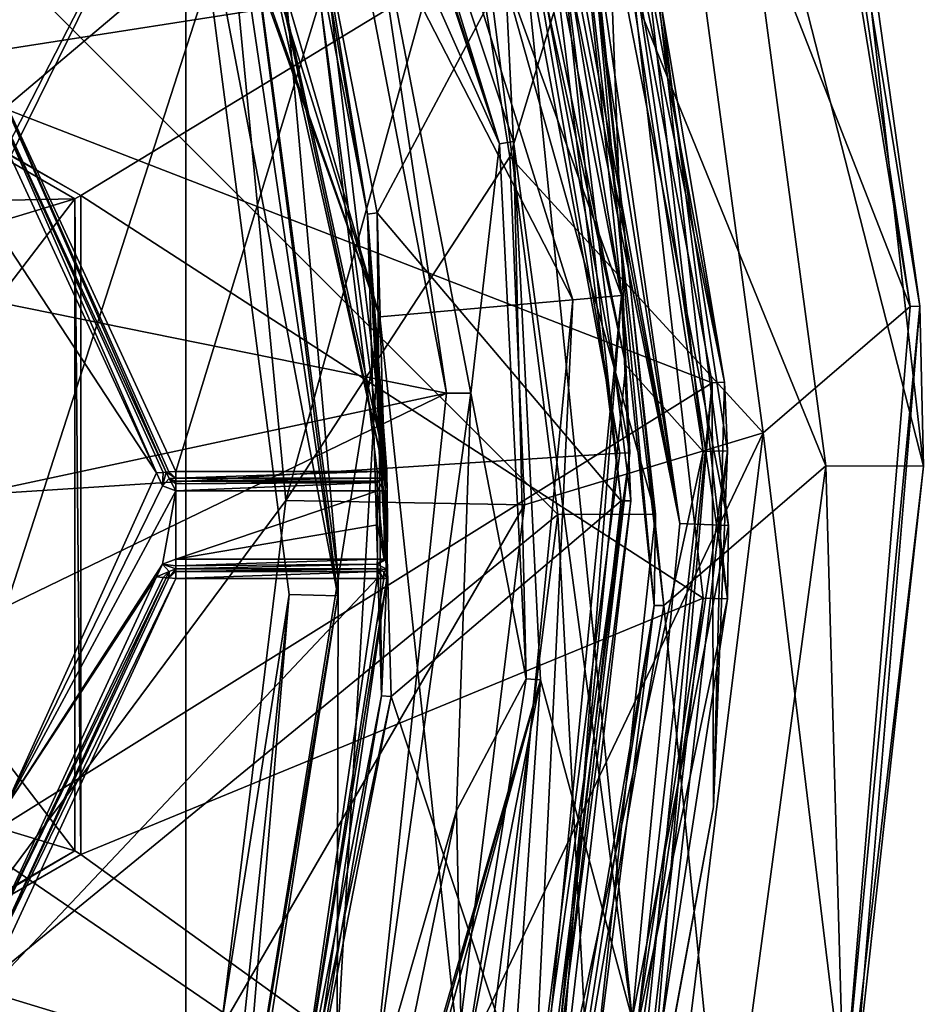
# Model space of a CAD drawing. Extents: x -200 to 200, y -832 to 754.
# Tile 49 of 256: x 5.23 to 14.5, y -662.67 to -652.56. Entities that reach past the tile are written whole.
import ezdxf

# ---------------------------------------------------------------- set-up
doc = ezdxf.new("R2010")
doc.units = 0
doc.header["$LTSCALE"] = 74.25
for name, color, linetype in [('1717', 7, 'CONTINUOUS'), ('1718', 7, 'CONTINUOUS'), ('1720', 7, 'CONTINUOUS'), ('1721', 7, 'CONTINUOUS'), ('1723', 7, 'CONTINUOUS'), ('1738', 7, 'CONTINUOUS'), ('1739', 7, 'CONTINUOUS'), ('2593', 7, 'CONTINUOUS'), ('2598', 7, 'CONTINUOUS'), ('2600', 7, 'CONTINUOUS'), ('2602', 7, 'CONTINUOUS'), ('2604', 7, 'CONTINUOUS'), ('3935', 7, 'CONTINUOUS'), ('3936', 7, 'CONTINUOUS'), ('3937', 7, 'CONTINUOUS'), ('3939', 7, 'CONTINUOUS'), ('3940', 7, 'CONTINUOUS'), ('3956', 7, 'CONTINUOUS'), ('3958', 7, 'CONTINUOUS'), ('3961', 7, 'CONTINUOUS'), ('3964', 7, 'CONTINUOUS'), ('3969', 7, 'CONTINUOUS'), ('3983', 7, 'CONTINUOUS'), ('3995', 7, 'CONTINUOUS'), ('4004', 7, 'CONTINUOUS'), ('4005', 7, 'CONTINUOUS'), ('4017', 7, 'CONTINUOUS'), ('4018', 7, 'CONTINUOUS'), ('4032', 7, 'CONTINUOUS'), ('4033', 7, 'CONTINUOUS'), ('4034', 7, 'CONTINUOUS'), ('4035', 7, 'CONTINUOUS'), ('4036', 7, 'CONTINUOUS'), ('4037', 7, 'CONTINUOUS'), ('4042', 7, 'CONTINUOUS'), ('4043', 7, 'CONTINUOUS'), ('4044', 7, 'CONTINUOUS'), ('4055', 7, 'CONTINUOUS'), ('4056', 7, 'CONTINUOUS'), ('4057', 7, 'CONTINUOUS'), ('4097', 7, 'CONTINUOUS'), ('4098', 7, 'CONTINUOUS'), ('4099', 7, 'CONTINUOUS'), ('4100', 7, 'CONTINUOUS'), ('4101', 7, 'CONTINUOUS'), ('4102', 7, 'CONTINUOUS'), ('4103', 7, 'CONTINUOUS'), ('4104', 7, 'CONTINUOUS'), ('4105', 7, 'CONTINUOUS'), ('4134', 7, 'CONTINUOUS'), ('4146', 7, 'CONTINUOUS'), ('4340', 7, 'CONTINUOUS'), ('4341', 7, 'CONTINUOUS'), ('4343', 7, 'CONTINUOUS'), ('4346', 7, 'CONTINUOUS'), ('4349', 7, 'CONTINUOUS'), ('4353', 7, 'CONTINUOUS'), ('4359', 7, 'CONTINUOUS'), ('4372', 7, 'CONTINUOUS'), ('4379', 7, 'CONTINUOUS'), ('4410', 7, 'CONTINUOUS'), ('4413', 7, 'CONTINUOUS'), ('4540', 7, 'CONTINUOUS'), ('4542', 7, 'CONTINUOUS'), ('4543', 7, 'CONTINUOUS'), ('4545', 7, 'CONTINUOUS'), ('4546', 7, 'CONTINUOUS'), ('4561', 7, 'CONTINUOUS'), ('4563', 7, 'CONTINUOUS'), ('4566', 7, 'CONTINUOUS')]:
    doc.layers.add(name, color=color, linetype=linetype)

msp = doc.modelspace()

# ---------------------------------------------------------------- linework, layer by layer
at = {"layer": '1717', "color": 7, "linetype": 'CONTINUOUS'}
for points in [[(14.364, -655.509, 68.65), (13.235, -648.567, 68.65), (11.792, -648.924, 68.65), (14.364, -655.509, 68.65)], [(12.857, -656.803, 68.65), (14.364, -655.509, 68.65), (11.792, -648.924, 68.65), (12.857, -656.803, 68.65)], [(13.687, -663.655, 68.65), (14.364, -655.509, 68.65), (12.857, -656.803, 68.65), (13.687, -663.655, 68.65)], [(11.865, -664.808, 68.65), (13.687, -663.655, 68.65), (12.857, -656.803, 68.65), (11.865, -664.808, 68.65)]]:
    msp.add_3dface(points, dxfattribs=at)
at = {"layer": '1718', "color": 7, "linetype": 'CONTINUOUS'}
for points in [[(12.398, -648.918, 15.65), (13.499, -657.143, 15.65), (11.058, -651.148, 15.65), (12.398, -648.918, 15.65)], [(11.058, -651.148, 15.65), (13.499, -657.143, 15.65), (11.838, -658.577, 15.65), (11.058, -651.148, 15.65)], [(13.499, -657.143, 15.65), (12.459, -664.865, 15.65), (11.838, -658.577, 15.65), (13.499, -657.143, 15.65)], [(11.838, -658.577, 15.65), (12.459, -664.865, 15.65), (10.556, -666.093, 15.65), (11.838, -658.577, 15.65)]]:
    msp.add_3dface(points, dxfattribs=at)
at = {"layer": '1720', "color": 7, "linetype": 'CONTINUOUS'}
for points in [[(13.33, -648.54, 68.55), (14.465, -655.504, 68.55), (13.663, -649.801, 16.65), (13.33, -648.54, 68.55)], [(13.663, -649.801, 16.65), (14.465, -655.504, 68.55), (14.5, -657.148, 16.65), (13.663, -649.801, 16.65)], [(14.465, -655.504, 68.55), (13.783, -663.675, 68.55), (14.5, -657.148, 16.65), (14.465, -655.504, 68.55)], [(14.5, -657.148, 16.65), (13.783, -663.675, 68.55), (13.695, -664.065, 16.65), (14.5, -657.148, 16.65)]]:
    msp.add_3dface(points, dxfattribs=at)
at = {"layer": '1721', "color": 7, "linetype": 'CONTINUOUS'}
for points in [[(3.6, -650.5, 64.65), (10.749, -657.644, 64.65), (3.6, -663.5, 64.65), (3.6, -650.5, 64.65)], [(9.919, -651.135, 64.65), (10.749, -657.644, 64.65), (3.6, -650.5, 64.65), (9.919, -651.135, 64.65)], [(10.749, -657.644, 64.65), (9.87, -664.549, 64.65), (3.6, -663.5, 64.65), (10.749, -657.644, 64.65)]]:
    msp.add_3dface(points, dxfattribs=at)
at = {"layer": '1723', "color": 7, "linetype": 'CONTINUOUS'}
for points in [[(10.96, -651.172, 15.75), (11.738, -658.576, 15.75), (11.105, -651.785, 63.65), (10.96, -651.172, 15.75)], [(11.105, -651.785, 63.65), (11.738, -658.576, 15.75), (11.75, -657.64, 63.65), (11.105, -651.785, 63.65)], [(11.75, -657.64, 63.65), (11.738, -658.576, 15.75), (11.079, -663.831, 63.65), (11.75, -657.64, 63.65)], [(11.738, -658.576, 15.75), (10.461, -666.062, 15.75), (11.079, -663.831, 63.65), (11.738, -658.576, 15.75)]]:
    msp.add_3dface(points, dxfattribs=at)
at = {"layer": '1738', "color": 7, "linetype": 'CONTINUOUS'}
for points in [[(13.499, -657.143, 15.65), (12.398, -648.918, 15.65), (14.5, -657.148, 16.65), (13.499, -657.143, 15.65)], [(12.398, -648.918, 15.65), (13.663, -649.801, 16.65), (14.5, -657.148, 16.65), (12.398, -648.918, 15.65)], [(12.459, -664.865, 15.65), (13.499, -657.143, 15.65), (13.695, -664.065, 16.65), (12.459, -664.865, 15.65)], [(13.499, -657.143, 15.65), (14.5, -657.148, 16.65), (13.695, -664.065, 16.65), (13.499, -657.143, 15.65)]]:
    msp.add_3dface(points, dxfattribs=at)
at = {"layer": '1739', "color": 7, "linetype": 'CONTINUOUS'}
for points in [[(9.919, -651.135, 64.65), (11.105, -651.785, 63.65), (11.75, -657.64, 63.65), (9.919, -651.135, 64.65)], [(10.749, -657.644, 64.65), (9.919, -651.135, 64.65), (11.75, -657.64, 63.65), (10.749, -657.644, 64.65)], [(9.87, -664.549, 64.65), (10.749, -657.644, 64.65), (11.079, -663.831, 63.65), (9.87, -664.549, 64.65)], [(10.749, -657.644, 64.65), (11.75, -657.64, 63.65), (11.079, -663.831, 63.65), (10.749, -657.644, 64.65)]]:
    msp.add_3dface(points, dxfattribs=at)
at = {"layer": '2593', "color": 7, "linetype": 'CONTINUOUS'}
for points in [[(13.235, -648.567, 68.65), (14.364, -655.509, 68.65), (13.33, -648.54, 68.55), (13.235, -648.567, 68.65)], [(14.364, -655.509, 68.65), (14.465, -655.504, 68.55), (13.33, -648.54, 68.55), (14.364, -655.509, 68.65)], [(13.687, -663.655, 68.65), (13.783, -663.675, 68.55), (14.465, -655.504, 68.55), (13.687, -663.655, 68.65)], [(14.364, -655.509, 68.65), (13.687, -663.655, 68.65), (14.465, -655.504, 68.55), (14.364, -655.509, 68.65)]]:
    msp.add_3dface(points, dxfattribs=at)
at = {"layer": '2598', "color": 7, "linetype": 'CONTINUOUS'}
for points in [[(11.058, -651.148, 15.65), (11.838, -658.577, 15.65), (10.96, -651.172, 15.75), (11.058, -651.148, 15.65)], [(11.838, -658.577, 15.65), (11.738, -658.576, 15.75), (10.96, -651.172, 15.75), (11.838, -658.577, 15.65)], [(10.556, -666.093, 15.65), (10.461, -666.062, 15.75), (11.738, -658.576, 15.75), (10.556, -666.093, 15.65)], [(11.838, -658.577, 15.65), (10.556, -666.093, 15.65), (11.738, -658.576, 15.75), (11.838, -658.577, 15.65)]]:
    msp.add_3dface(points, dxfattribs=at)
at = {"layer": '2600', "color": 7, "linetype": 'CONTINUOUS'}
for points in [[(3.5, -650.5, 68.45), (3.5, -663.5, 68.45), (7.381, -651.471, 68.45), (3.5, -650.5, 68.45)], [(7.381, -651.471, 68.45), (3.5, -663.5, 68.45), (7.959, -657.498, 68.45), (7.381, -651.471, 68.45)], [(7.959, -657.498, 68.45), (3.5, -663.5, 68.45), (7.294, -662.915, 68.45), (7.959, -657.498, 68.45)]]:
    msp.add_3dface(points, dxfattribs=at)
at = {"layer": '2602', "color": 7, "linetype": 'CONTINUOUS'}
for points in [[(10.255, -653.974, 68.55), (11.792, -648.924, 68.65), (9.772, -650.949, 68.55), (10.255, -653.974, 68.55)], [(12.857, -656.803, 68.65), (11.792, -648.924, 68.65), (10.255, -653.974, 68.55), (12.857, -656.803, 68.65)], [(10.406, -657.543, 68.55), (12.857, -656.803, 68.65), (10.255, -653.974, 68.55), (10.406, -657.543, 68.55)], [(9.676, -663.477, 68.55), (12.857, -656.803, 68.65), (10.406, -657.543, 68.55), (9.676, -663.477, 68.55)], [(11.865, -664.808, 68.65), (12.857, -656.803, 68.65), (9.676, -663.477, 68.55), (11.865, -664.808, 68.65)]]:
    msp.add_3dface(points, dxfattribs=at)
at = {"layer": '2604', "color": 7, "linetype": 'CONTINUOUS'}
for points in [[(7.381, -651.471, 68.45), (7.959, -657.498, 68.45), (9.772, -650.949, 68.55), (7.381, -651.471, 68.45)], [(7.959, -657.498, 68.45), (10.255, -653.974, 68.55), (9.772, -650.949, 68.55), (7.959, -657.498, 68.45)], [(7.959, -657.498, 68.45), (10.406, -657.543, 68.55), (10.255, -653.974, 68.55), (7.959, -657.498, 68.45)], [(7.959, -657.498, 68.45), (7.294, -662.915, 68.45), (10.406, -657.543, 68.55), (7.959, -657.498, 68.45)], [(7.294, -662.915, 68.45), (9.676, -663.477, 68.55), (10.406, -657.543, 68.55), (7.294, -662.915, 68.45)]]:
    msp.add_3dface(points, dxfattribs=at)
at = {"layer": '3935', "color": 7, "linetype": 'CONTINUOUS'}
for points in [[(-6.933, -650.305, -0.35), (6.933, -650.305, -0.35), (-2.19, -655.556, -0.35), (-6.933, -650.305, -0.35)], [(6.933, -650.305, -0.35), (0, -654.65, -0.35), (-2.19, -655.556, -0.35), (6.933, -650.305, -0.35)], [(0, -654.65, -0.35), (6.933, -650.305, -0.35), (2.189, -655.556, -0.35), (0, -654.65, -0.35)], [(2.189, -655.556, -0.35), (6.933, -650.305, -0.35), (3.1, -657.75, -0.35), (2.189, -655.556, -0.35)], [(6.933, -650.305, -0.35), (6.933, -665.195, -0.35), (2.19, -659.944, -0.35), (6.933, -650.305, -0.35)], [(3.1, -657.75, -0.35), (6.933, -650.305, -0.35), (2.19, -659.944, -0.35), (3.1, -657.75, -0.35)], [(7.991, -658.465, -0.35), (6.933, -665.195, -0.35), (6.933, -650.305, -0.35), (7.991, -658.465, -0.35)], [(6.933, -665.195, -0.35), (-6.933, -665.195, -0.35), (2.19, -659.944, -0.35), (6.933, -665.195, -0.35)]]:
    msp.add_3dface(points, dxfattribs=at)
at = {"layer": '3936', "color": 7, "linetype": 'CONTINUOUS'}
for points in [[(8.284, -651.409, 58.15), (8.895, -654.546, 58.15), (10.631, -651.292, 58.15), (8.284, -651.409, 58.15)], [(10.631, -651.292, 58.15), (8.895, -654.546, 58.15), (11.399, -657.502, 58.15), (10.631, -651.292, 58.15)], [(8.895, -654.546, 58.15), (9.038, -659.51, 58.15), (11.399, -657.502, 58.15), (8.895, -654.546, 58.15)], [(11.399, -657.502, 58.15), (9.038, -659.51, 58.15), (10.616, -664.27, 58.15), (11.399, -657.502, 58.15)], [(9.038, -659.51, 58.15), (7.895, -665.384, 58.15), (10.616, -664.27, 58.15), (9.038, -659.51, 58.15)]]:
    msp.add_3dface(points, dxfattribs=at)
at = {"layer": '3937', "color": 7, "linetype": 'CONTINUOUS'}
for points in [[(10.304, -649.757, 7.15), (10.729, -651.269, 58.05), (11.401, -655.397, 7.15), (10.304, -649.757, 7.15)], [(10.729, -651.269, 58.05), (11.499, -657.503, 58.05), (11.401, -655.397, 7.15), (10.729, -651.269, 58.05)], [(11.401, -655.397, 7.15), (10.713, -664.293, 58.05), (10.428, -665.338, 7.15), (11.401, -655.397, 7.15)], [(11.499, -657.503, 58.05), (10.713, -664.293, 58.05), (11.401, -655.397, 7.15), (11.499, -657.503, 58.05)]]:
    msp.add_3dface(points, dxfattribs=at)
at = {"layer": '3939', "color": 7, "linetype": 'CONTINUOUS'}
for points in [[(4.843, -652.906, 11.15), (8.31, -652.36, 11.15), (0.55, -650.922, 11.15), (4.843, -652.906, 11.15)], [(6.828, -657.2, 11.15), (8.31, -652.36, 11.15), (4.843, -652.906, 11.15), (6.828, -657.2, 11.15)], [(8.894, -657.2, 11.15), (8.31, -652.36, 11.15), (6.828, -657.2, 11.15), (8.894, -657.2, 11.15)], [(8.02, -664.296, 11.15), (8.894, -658.3, 11.15), (4.843, -662.594, 11.15), (8.02, -664.296, 11.15)], [(4.843, -662.594, 11.15), (8.894, -658.3, 11.15), (6.828, -658.3, 11.15), (4.843, -662.594, 11.15)], [(0.55, -664.578, 11.15), (8.02, -664.296, 11.15), (4.843, -662.594, 11.15), (0.55, -664.578, 11.15)]]:
    msp.add_3dface(points, dxfattribs=at)
at = {"layer": '3940', "color": 7, "linetype": 'CONTINUOUS'}
for points in [[(8.187, -651.435, 58.05), (8.408, -652.338, 11.25), (8.796, -654.559, 58.05), (8.187, -651.435, 58.05)], [(8.408, -652.338, 11.25), (8.994, -657.198, 11.25), (8.796, -654.559, 58.05), (8.408, -652.338, 11.25)], [(8.997, -658.101, 15.25), (8.996, -658.207, 15.22), (8.796, -654.559, 58.05), (8.997, -658.101, 15.25)], [(8.796, -654.559, 58.05), (8.994, -658.302, 15.05), (8.938, -659.503, 58.05), (8.796, -654.559, 58.05)], [(8.996, -658.207, 15.22), (8.994, -658.302, 15.05), (8.796, -654.559, 58.05), (8.996, -658.207, 15.22)], [(9, -657.75, 15.25), (8.997, -658.101, 15.25), (8.796, -654.559, 58.05), (9, -657.75, 15.25)], [(8.994, -657.198, 11.25), (8.994, -657.198, 15.05), (8.796, -654.559, 58.05), (8.994, -657.198, 11.25)], [(8.994, -657.198, 15.05), (8.994, -657.227, 15.154), (8.796, -654.559, 58.05), (8.994, -657.198, 15.05)], [(8.994, -657.227, 15.154), (8.997, -657.399, 15.25), (8.796, -654.559, 58.05), (8.994, -657.227, 15.154)], [(8.997, -657.399, 15.25), (9, -657.75, 15.25), (8.796, -654.559, 58.05), (8.997, -657.399, 15.25)], [(8.994, -658.302, 11.25), (8.117, -664.322, 11.25), (8.994, -658.302, 15.05), (8.994, -658.302, 11.25)], [(8.994, -658.302, 15.05), (8.117, -664.322, 11.25), (8.938, -659.503, 58.05), (8.994, -658.302, 15.05)], [(8.938, -659.503, 58.05), (8.117, -664.322, 11.25), (7.801, -665.353, 58.05), (8.938, -659.503, 58.05)]]:
    msp.add_3dface(points, dxfattribs=at)
at = {"layer": '3956', "color": 7, "linetype": 'CONTINUOUS'}
for points in [[(7.744, -645.344, 6.65), (10.903, -655.439, 6.65), (5.708, -645.344, 6.65), (7.744, -645.344, 6.65)], [(5.708, -645.344, 6.65), (10.903, -655.439, 6.65), (8.921, -655.613, 6.65), (5.708, -645.344, 6.65)], [(10.903, -655.439, 6.65), (9.949, -665.196, 6.65), (8.921, -655.613, 6.65), (10.903, -655.439, 6.65)], [(8.921, -655.613, 6.65), (9.949, -665.196, 6.65), (8.486, -663.107, 6.65), (8.921, -655.613, 6.65)]]:
    msp.add_3dface(points, dxfattribs=at)
at = {"layer": '3958', "color": 7, "linetype": 'CONTINUOUS'}
for points in [[(7.96, -652.313, 6.15), (8.495, -658.301, 6.15), (7.41, -650.158, 0.15), (7.96, -652.313, 6.15)], [(7.41, -650.158, 0.15), (8.495, -658.301, 6.15), (8.491, -658.478, 0.15), (7.41, -650.158, 0.15)], [(8.495, -658.301, 6.15), (7.288, -665.728, 6.15), (8.491, -658.478, 0.15), (8.495, -658.301, 6.15)], [(7.288, -665.728, 6.15), (7.41, -665.342, 0.15), (8.491, -658.478, 0.15), (7.288, -665.728, 6.15)]]:
    msp.add_3dface(points, dxfattribs=at)
at = {"layer": '3961', "color": 7, "linetype": 'CONTINUOUS'}
for points in [[(6.629, -657.216, 15.15), (4.702, -653.047, 15.15), (5.065, -654.823, 15.15), (6.629, -657.216, 15.15)], [(5.065, -660.677, 15.15), (6.629, -657.216, 15.15), (5.065, -654.823, 15.15), (5.065, -660.677, 15.15)], [(6.692, -657.347, 15.15), (6.629, -657.216, 15.15), (5.065, -660.677, 15.15), (6.692, -657.347, 15.15)], [(6.828, -657.4, 15.15), (6.692, -657.347, 15.15), (5.065, -660.677, 15.15), (6.828, -657.4, 15.15)], [(6.692, -658.153, 15.15), (6.828, -657.4, 15.15), (5.065, -660.677, 15.15), (6.692, -658.153, 15.15)], [(6.828, -658.1, 15.15), (6.828, -657.4, 15.15), (6.692, -658.153, 15.15), (6.828, -658.1, 15.15)], [(8.9, -657.75, 15.15), (8.898, -657.4, 15.15), (6.828, -658.1, 15.15), (8.9, -657.75, 15.15)], [(8.898, -657.4, 15.15), (6.828, -657.4, 15.15), (6.828, -658.1, 15.15), (8.898, -657.4, 15.15)], [(8.898, -658.1, 15.15), (8.9, -657.75, 15.15), (6.828, -658.1, 15.15), (8.898, -658.1, 15.15)], [(6.629, -658.284, 15.15), (6.692, -658.153, 15.15), (5.065, -660.677, 15.15), (6.629, -658.284, 15.15)], [(4.702, -662.453, 15.15), (6.629, -658.284, 15.15), (5.065, -660.677, 15.15), (4.702, -662.453, 15.15)]]:
    msp.add_3dface(points, dxfattribs=at)
at = {"layer": '3964', "color": 7, "linetype": 'CONTINUOUS'}
for points in [[(4.773, -652.977, 15.05), (6.728, -657.208, 15.05), (4.773, -652.977, 11.25), (4.773, -652.977, 15.05)], [(6.728, -657.208, 15.05), (6.728, -657.208, 11.25), (4.773, -652.977, 11.25), (6.728, -657.208, 15.05)], [(6.728, -658.292, 15.05), (4.773, -662.523, 15.05), (6.728, -658.292, 11.25), (6.728, -658.292, 15.05)], [(6.728, -658.292, 11.25), (4.773, -662.523, 15.05), (4.773, -662.523, 11.25), (6.728, -658.292, 11.25)]]:
    msp.add_3dface(points, dxfattribs=at)
at = {"layer": '3969', "color": 7, "linetype": 'CONTINUOUS'}
for points in [[(5.708, -645.344, 6.65), (8.921, -655.613, 6.65), (5.366, -645.657, 6.346), (5.708, -645.344, 6.65)], [(8.921, -655.613, 6.65), (5.543, -645.999, 6.15), (5.366, -645.657, 6.346), (8.921, -655.613, 6.65)], [(8.921, -655.613, 6.65), (7.96, -652.313, 6.15), (5.543, -645.999, 6.15), (8.921, -655.613, 6.65)], [(8.921, -655.613, 6.65), (8.495, -658.301, 6.15), (7.96, -652.313, 6.15), (8.921, -655.613, 6.65)], [(8.921, -655.613, 6.65), (8.486, -663.107, 6.65), (8.495, -658.301, 6.15), (8.921, -655.613, 6.65)], [(8.486, -663.107, 6.65), (7.288, -665.728, 6.15), (8.495, -658.301, 6.15), (8.486, -663.107, 6.65)]]:
    msp.add_3dface(points, dxfattribs=at)
at = {"layer": '3983', "color": 7, "linetype": 'CONTINUOUS'}
for points in [[(8.491, -658.478, 0.15), (6.933, -650.305, -0.35), (7.27, -650.201, -0.204), (8.491, -658.478, 0.15)], [(7.41, -650.158, 0.15), (8.491, -658.478, 0.15), (7.27, -650.201, -0.204), (7.41, -650.158, 0.15)], [(7.991, -658.465, -0.35), (6.933, -650.305, -0.35), (8.491, -658.478, 0.15), (7.991, -658.465, -0.35)], [(6.933, -665.195, -0.35), (7.991, -658.465, -0.35), (7.27, -665.299, -0.204), (6.933, -665.195, -0.35)], [(7.991, -658.465, -0.35), (7.41, -665.342, 0.15), (7.27, -665.299, -0.204), (7.991, -658.465, -0.35)], [(7.41, -665.342, 0.15), (7.991, -658.465, -0.35), (8.491, -658.478, 0.15), (7.41, -665.342, 0.15)]]:
    msp.add_3dface(points, dxfattribs=at)
at = {"layer": '3995', "color": 7, "linetype": 'CONTINUOUS'}
for points in [[(10.304, -649.757, 7.15), (11.401, -655.397, 7.15), (7.744, -645.344, 6.65), (10.304, -649.757, 7.15)], [(11.401, -655.397, 7.15), (10.903, -655.439, 6.65), (7.744, -645.344, 6.65), (11.401, -655.397, 7.15)], [(10.428, -665.338, 7.15), (9.949, -665.196, 6.65), (10.903, -655.439, 6.65), (10.428, -665.338, 7.15)], [(11.401, -655.397, 7.15), (10.428, -665.338, 7.15), (10.903, -655.439, 6.65), (11.401, -655.397, 7.15)]]:
    msp.add_3dface(points, dxfattribs=at)
at = {"layer": '4004', "color": 7, "linetype": 'CONTINUOUS'}
for points in [[(8.894, -658.2, 11.25), (8.894, -658.2, 15.05), (6.828, -658.2, 11.25), (8.894, -658.2, 11.25)], [(6.828, -658.2, 11.25), (8.894, -658.2, 15.05), (6.828, -658.2, 15.05), (6.828, -658.2, 11.25)]]:
    msp.add_3dface(points, dxfattribs=at)
at = {"layer": '4005', "color": 7, "linetype": 'CONTINUOUS'}
for points in [[(8.894, -657.3, 15.05), (8.894, -657.3, 11.25), (6.828, -657.3, 15.05), (8.894, -657.3, 15.05)], [(6.828, -657.3, 15.05), (8.894, -657.3, 11.25), (6.828, -657.3, 11.25), (6.828, -657.3, 15.05)]]:
    msp.add_3dface(points, dxfattribs=at)
at = {"layer": '4017', "color": 7, "linetype": 'CONTINUOUS'}
for points in [[(6.728, -657.208, 11.25), (6.728, -657.208, 15.05), (6.76, -657.273, 15.05), (6.728, -657.208, 11.25)], [(6.728, -657.208, 11.25), (6.76, -657.273, 15.05), (6.76, -657.273, 11.25), (6.728, -657.208, 11.25)], [(6.76, -657.273, 15.05), (6.828, -657.3, 15.05), (6.76, -657.273, 11.25), (6.76, -657.273, 15.05)], [(6.828, -657.3, 15.05), (6.828, -657.3, 11.25), (6.76, -657.273, 11.25), (6.828, -657.3, 15.05)]]:
    msp.add_3dface(points, dxfattribs=at)
at = {"layer": '4018', "color": 7, "linetype": 'CONTINUOUS'}
for points in [[(6.728, -658.292, 15.05), (6.728, -658.292, 11.25), (6.76, -658.227, 11.25), (6.728, -658.292, 15.05)], [(6.76, -658.227, 15.05), (6.728, -658.292, 15.05), (6.76, -658.227, 11.25), (6.76, -658.227, 15.05)], [(6.828, -658.2, 11.25), (6.828, -658.2, 15.05), (6.76, -658.227, 15.05), (6.828, -658.2, 11.25)], [(6.828, -658.2, 11.25), (6.76, -658.227, 15.05), (6.76, -658.227, 11.25), (6.828, -658.2, 11.25)]]:
    msp.add_3dface(points, dxfattribs=at)
at = {"layer": '4032', "color": 7, "linetype": 'CONTINUOUS'}
for points in [[(4.702, -653.047, 15.15), (6.629, -657.216, 15.15), (4.773, -652.977, 15.05), (4.702, -653.047, 15.15)], [(6.728, -657.208, 15.05), (4.773, -652.977, 15.05), (6.699, -657.21, 15.121), (6.728, -657.208, 15.05)], [(4.773, -652.977, 15.05), (6.629, -657.216, 15.15), (6.699, -657.21, 15.121), (4.773, -652.977, 15.05)]]:
    msp.add_3dface(points, dxfattribs=at)
at = {"layer": '4033', "color": 7, "linetype": 'CONTINUOUS'}
for points in [[(6.629, -657.216, 15.15), (6.692, -657.347, 15.15), (6.699, -657.21, 15.121), (6.629, -657.216, 15.15)], [(6.692, -657.347, 15.15), (6.728, -657.208, 15.05), (6.699, -657.21, 15.121), (6.692, -657.347, 15.15)], [(6.728, -657.208, 15.05), (6.692, -657.347, 15.15), (6.76, -657.273, 15.05), (6.728, -657.208, 15.05)], [(6.692, -657.347, 15.15), (6.828, -657.4, 15.15), (6.76, -657.273, 15.05), (6.692, -657.347, 15.15)], [(6.828, -657.3, 15.05), (6.76, -657.273, 15.05), (6.828, -657.329, 15.121), (6.828, -657.3, 15.05)], [(6.76, -657.273, 15.05), (6.828, -657.4, 15.15), (6.828, -657.329, 15.121), (6.76, -657.273, 15.05)]]:
    msp.add_3dface(points, dxfattribs=at)
at = {"layer": '4034', "color": 7, "linetype": 'CONTINUOUS'}
for points in [[(8.894, -657.3, 15.05), (6.828, -657.3, 15.05), (6.828, -657.329, 15.121), (8.894, -657.3, 15.05)], [(8.894, -657.3, 15.05), (6.828, -657.329, 15.121), (8.894, -657.315, 15.102), (8.894, -657.3, 15.05)], [(6.828, -657.329, 15.121), (6.828, -657.4, 15.15), (8.894, -657.315, 15.102), (6.828, -657.329, 15.121)], [(6.828, -657.4, 15.15), (8.898, -657.4, 15.15), (8.894, -657.315, 15.102), (6.828, -657.4, 15.15)]]:
    msp.add_3dface(points, dxfattribs=at)
at = {"layer": '4035', "color": 7, "linetype": 'CONTINUOUS'}
for points in [[(8.896, -658.153, 15.135), (8.898, -658.1, 15.15), (6.828, -658.171, 15.121), (8.896, -658.153, 15.135)], [(8.898, -658.1, 15.15), (6.828, -658.1, 15.15), (6.828, -658.171, 15.121), (8.898, -658.1, 15.15)], [(6.828, -658.2, 15.05), (8.894, -658.2, 15.05), (8.896, -658.153, 15.135), (6.828, -658.2, 15.05)], [(6.828, -658.2, 15.05), (8.896, -658.153, 15.135), (6.828, -658.171, 15.121), (6.828, -658.2, 15.05)]]:
    msp.add_3dface(points, dxfattribs=at)
at = {"layer": '4036', "color": 7, "linetype": 'CONTINUOUS'}
for points in [[(6.692, -658.153, 15.15), (6.629, -658.284, 15.15), (6.76, -658.227, 15.05), (6.692, -658.153, 15.15)], [(6.828, -658.1, 15.15), (6.692, -658.153, 15.15), (6.828, -658.171, 15.121), (6.828, -658.1, 15.15)], [(6.692, -658.153, 15.15), (6.828, -658.2, 15.05), (6.828, -658.171, 15.121), (6.692, -658.153, 15.15)], [(6.828, -658.2, 15.05), (6.692, -658.153, 15.15), (6.76, -658.227, 15.05), (6.828, -658.2, 15.05)], [(6.76, -658.227, 15.05), (6.629, -658.284, 15.15), (6.699, -658.29, 15.121), (6.76, -658.227, 15.05)], [(6.728, -658.292, 15.05), (6.76, -658.227, 15.05), (6.699, -658.29, 15.121), (6.728, -658.292, 15.05)]]:
    msp.add_3dface(points, dxfattribs=at)
at = {"layer": '4037', "color": 7, "linetype": 'CONTINUOUS'}
for points in [[(6.629, -658.284, 15.15), (4.702, -662.453, 15.15), (6.699, -658.29, 15.121), (6.629, -658.284, 15.15)], [(4.702, -662.453, 15.15), (6.728, -658.292, 15.05), (6.699, -658.29, 15.121), (4.702, -662.453, 15.15)], [(4.702, -662.453, 15.15), (4.773, -662.523, 15.05), (6.728, -658.292, 15.05), (4.702, -662.453, 15.15)]]:
    msp.add_3dface(points, dxfattribs=at)
at = {"layer": '4042', "color": 7, "linetype": 'CONTINUOUS'}
for points in [[(6.728, -658.292, 11.25), (4.773, -662.523, 11.25), (6.757, -658.294, 11.18), (6.728, -658.292, 11.25)], [(4.773, -662.523, 11.25), (6.828, -658.3, 11.15), (6.757, -658.294, 11.18), (4.773, -662.523, 11.25)], [(4.843, -662.594, 11.15), (6.828, -658.3, 11.15), (4.773, -662.523, 11.25), (4.843, -662.594, 11.15)]]:
    msp.add_3dface(points, dxfattribs=at)
at = {"layer": '4043', "color": 7, "linetype": 'CONTINUOUS'}
for points in [[(6.76, -658.227, 11.25), (6.728, -658.292, 11.25), (6.757, -658.294, 11.18), (6.76, -658.227, 11.25)], [(6.828, -658.229, 11.18), (6.828, -658.2, 11.25), (6.757, -658.294, 11.18), (6.828, -658.229, 11.18)], [(6.828, -658.2, 11.25), (6.76, -658.227, 11.25), (6.757, -658.294, 11.18), (6.828, -658.2, 11.25)], [(6.828, -658.3, 11.15), (6.828, -658.229, 11.18), (6.757, -658.294, 11.18), (6.828, -658.3, 11.15)]]:
    msp.add_3dface(points, dxfattribs=at)
at = {"layer": '4044', "color": 7, "linetype": 'CONTINUOUS'}
for points in [[(8.894, -658.2, 11.25), (6.828, -658.2, 11.25), (6.828, -658.229, 11.18), (8.894, -658.2, 11.25)], [(8.894, -658.229, 11.179), (8.894, -658.2, 11.25), (6.828, -658.229, 11.18), (8.894, -658.229, 11.179)], [(6.828, -658.3, 11.15), (8.894, -658.3, 11.15), (8.894, -658.229, 11.179), (6.828, -658.3, 11.15)], [(6.828, -658.3, 11.15), (8.894, -658.229, 11.179), (6.828, -658.229, 11.18), (6.828, -658.3, 11.15)]]:
    msp.add_3dface(points, dxfattribs=at)
at = {"layer": '4055', "color": 7, "linetype": 'CONTINUOUS'}
for points in [[(8.894, -657.2, 11.15), (6.828, -657.271, 11.18), (8.894, -657.271, 11.179), (8.894, -657.2, 11.15)], [(8.894, -657.2, 11.15), (6.828, -657.2, 11.15), (6.828, -657.271, 11.18), (8.894, -657.2, 11.15)], [(6.828, -657.3, 11.25), (8.894, -657.3, 11.25), (8.894, -657.271, 11.179), (6.828, -657.3, 11.25)], [(6.828, -657.271, 11.18), (6.828, -657.3, 11.25), (8.894, -657.271, 11.179), (6.828, -657.271, 11.18)]]:
    msp.add_3dface(points, dxfattribs=at)
at = {"layer": '4056', "color": 7, "linetype": 'CONTINUOUS'}
for points in [[(6.757, -657.206, 11.18), (6.728, -657.208, 11.25), (6.828, -657.271, 11.18), (6.757, -657.206, 11.18)], [(6.728, -657.208, 11.25), (6.76, -657.273, 11.25), (6.828, -657.271, 11.18), (6.728, -657.208, 11.25)], [(6.828, -657.2, 11.15), (6.757, -657.206, 11.18), (6.828, -657.271, 11.18), (6.828, -657.2, 11.15)], [(6.76, -657.273, 11.25), (6.828, -657.3, 11.25), (6.828, -657.271, 11.18), (6.76, -657.273, 11.25)]]:
    msp.add_3dface(points, dxfattribs=at)
at = {"layer": '4057', "color": 7, "linetype": 'CONTINUOUS'}
for points in [[(6.728, -657.208, 11.25), (4.843, -652.906, 11.15), (4.773, -652.977, 11.25), (6.728, -657.208, 11.25)], [(4.843, -652.906, 11.15), (6.728, -657.208, 11.25), (6.757, -657.206, 11.18), (4.843, -652.906, 11.15)], [(6.828, -657.2, 11.15), (4.843, -652.906, 11.15), (6.757, -657.206, 11.18), (6.828, -657.2, 11.15)]]:
    msp.add_3dface(points, dxfattribs=at)
at = {"layer": '4097', "color": 7, "linetype": 'CONTINUOUS'}
for points in [[(8.894, -658.3, 11.15), (8.02, -664.296, 11.15), (8.964, -658.301, 11.178), (8.894, -658.3, 11.15)], [(8.02, -664.296, 11.15), (8.994, -658.302, 11.25), (8.964, -658.301, 11.178), (8.02, -664.296, 11.15)], [(8.02, -664.296, 11.15), (8.117, -664.322, 11.25), (8.994, -658.302, 11.25), (8.02, -664.296, 11.15)]]:
    msp.add_3dface(points, dxfattribs=at)
at = {"layer": '4098', "color": 7, "linetype": 'CONTINUOUS'}
for points in [[(8.894, -658.2, 11.25), (8.894, -658.229, 11.179), (8.964, -658.301, 11.178), (8.894, -658.2, 11.25)], [(8.894, -658.2, 11.25), (8.964, -658.301, 11.178), (8.965, -658.229, 11.25), (8.894, -658.2, 11.25)], [(8.894, -658.229, 11.179), (8.894, -658.3, 11.15), (8.964, -658.301, 11.178), (8.894, -658.229, 11.179)], [(8.964, -658.301, 11.178), (8.994, -658.302, 11.25), (8.965, -658.229, 11.25), (8.964, -658.301, 11.178)]]:
    msp.add_3dface(points, dxfattribs=at)
at = {"layer": '4099', "color": 7, "linetype": 'CONTINUOUS'}
for points in [[(8.894, -658.2, 15.05), (8.965, -658.229, 11.25), (8.965, -658.23, 15.05), (8.894, -658.2, 15.05)], [(8.894, -658.2, 15.05), (8.894, -658.2, 11.25), (8.965, -658.229, 11.25), (8.894, -658.2, 15.05)], [(8.965, -658.229, 11.25), (8.994, -658.302, 11.25), (8.965, -658.23, 15.05), (8.965, -658.229, 11.25)], [(8.994, -658.302, 11.25), (8.994, -658.302, 15.05), (8.965, -658.23, 15.05), (8.994, -658.302, 11.25)]]:
    msp.add_3dface(points, dxfattribs=at)
at = {"layer": '4100', "color": 7, "linetype": 'CONTINUOUS'}
for points in [[(8.894, -658.2, 15.05), (8.996, -658.207, 15.22), (8.896, -658.153, 15.135), (8.894, -658.2, 15.05)], [(8.898, -658.1, 15.15), (8.896, -658.153, 15.135), (8.968, -658.101, 15.179), (8.898, -658.1, 15.15)], [(8.996, -658.207, 15.22), (8.997, -658.101, 15.25), (8.896, -658.153, 15.135), (8.996, -658.207, 15.22)], [(8.896, -658.153, 15.135), (8.997, -658.101, 15.25), (8.968, -658.101, 15.179), (8.896, -658.153, 15.135)], [(8.996, -658.207, 15.22), (8.894, -658.2, 15.05), (8.965, -658.23, 15.05), (8.996, -658.207, 15.22)], [(8.994, -658.302, 15.05), (8.996, -658.207, 15.22), (8.965, -658.23, 15.05), (8.994, -658.302, 15.05)]]:
    msp.add_3dface(points, dxfattribs=at)
at = {"layer": '4101', "color": 7, "linetype": 'CONTINUOUS'}
for points in [[(8.898, -657.4, 15.15), (8.968, -658.101, 15.179), (8.968, -657.399, 15.179), (8.898, -657.4, 15.15)], [(8.898, -657.4, 15.15), (8.9, -657.75, 15.15), (8.968, -658.101, 15.179), (8.898, -657.4, 15.15)], [(8.997, -658.101, 15.25), (9, -657.75, 15.25), (8.968, -657.399, 15.179), (8.997, -658.101, 15.25)], [(9, -657.75, 15.25), (8.997, -657.399, 15.25), (8.968, -657.399, 15.179), (9, -657.75, 15.25)], [(8.968, -658.101, 15.179), (8.997, -658.101, 15.25), (8.968, -657.399, 15.179), (8.968, -658.101, 15.179)], [(8.9, -657.75, 15.15), (8.898, -658.1, 15.15), (8.968, -658.101, 15.179), (8.9, -657.75, 15.15)]]:
    msp.add_3dface(points, dxfattribs=at)
at = {"layer": '4102', "color": 7, "linetype": 'CONTINUOUS'}
for points in [[(8.994, -657.227, 15.154), (8.994, -657.198, 15.05), (8.894, -657.315, 15.102), (8.994, -657.227, 15.154)], [(8.894, -657.315, 15.102), (8.994, -657.198, 15.05), (8.965, -657.27, 15.05), (8.894, -657.315, 15.102)], [(8.898, -657.4, 15.15), (8.994, -657.227, 15.154), (8.894, -657.315, 15.102), (8.898, -657.4, 15.15)], [(8.894, -657.3, 15.05), (8.894, -657.315, 15.102), (8.965, -657.27, 15.05), (8.894, -657.3, 15.05)], [(8.997, -657.399, 15.25), (8.994, -657.227, 15.154), (8.898, -657.4, 15.15), (8.997, -657.399, 15.25)], [(8.997, -657.399, 15.25), (8.898, -657.4, 15.15), (8.968, -657.399, 15.179), (8.997, -657.399, 15.25)]]:
    msp.add_3dface(points, dxfattribs=at)
at = {"layer": '4103', "color": 7, "linetype": 'CONTINUOUS'}
for points in [[(8.894, -657.3, 11.25), (8.965, -657.27, 15.05), (8.965, -657.271, 11.25), (8.894, -657.3, 11.25)], [(8.894, -657.3, 11.25), (8.894, -657.3, 15.05), (8.965, -657.27, 15.05), (8.894, -657.3, 11.25)], [(8.994, -657.198, 15.05), (8.994, -657.198, 11.25), (8.965, -657.271, 11.25), (8.994, -657.198, 15.05)], [(8.965, -657.27, 15.05), (8.994, -657.198, 15.05), (8.965, -657.271, 11.25), (8.965, -657.27, 15.05)]]:
    msp.add_3dface(points, dxfattribs=at)
at = {"layer": '4104', "color": 7, "linetype": 'CONTINUOUS'}
for points in [[(8.894, -657.2, 11.15), (8.965, -657.271, 11.25), (8.964, -657.199, 11.178), (8.894, -657.2, 11.15)], [(8.894, -657.2, 11.15), (8.894, -657.271, 11.179), (8.965, -657.271, 11.25), (8.894, -657.2, 11.15)], [(8.894, -657.271, 11.179), (8.894, -657.3, 11.25), (8.965, -657.271, 11.25), (8.894, -657.271, 11.179)], [(8.965, -657.271, 11.25), (8.994, -657.198, 11.25), (8.964, -657.199, 11.178), (8.965, -657.271, 11.25)]]:
    msp.add_3dface(points, dxfattribs=at)
at = {"layer": '4105', "color": 7, "linetype": 'CONTINUOUS'}
for points in [[(6.985, -648.35, 11.15), (8.964, -657.199, 11.178), (7.05, -648.32, 11.18), (6.985, -648.35, 11.15)], [(6.985, -648.35, 11.15), (8.31, -652.36, 11.15), (8.964, -657.199, 11.178), (6.985, -648.35, 11.15)], [(8.994, -657.198, 11.25), (8.408, -652.338, 11.25), (7.05, -648.32, 11.18), (8.994, -657.198, 11.25)], [(8.964, -657.199, 11.178), (8.994, -657.198, 11.25), (7.05, -648.32, 11.18), (8.964, -657.199, 11.178)], [(8.31, -652.36, 11.15), (8.894, -657.2, 11.15), (8.964, -657.199, 11.178), (8.31, -652.36, 11.15)]]:
    msp.add_3dface(points, dxfattribs=at)
at = {"layer": '4134', "color": 7, "linetype": 'CONTINUOUS'}
for points in [[(8.284, -651.409, 58.15), (8.187, -651.435, 58.05), (8.796, -654.559, 58.05), (8.284, -651.409, 58.15)], [(8.895, -654.546, 58.15), (8.284, -651.409, 58.15), (8.796, -654.559, 58.05), (8.895, -654.546, 58.15)], [(8.895, -654.546, 58.15), (8.796, -654.559, 58.05), (8.938, -659.503, 58.05), (8.895, -654.546, 58.15)], [(9.038, -659.51, 58.15), (8.895, -654.546, 58.15), (8.938, -659.503, 58.05), (9.038, -659.51, 58.15)], [(9.038, -659.51, 58.15), (8.938, -659.503, 58.05), (7.801, -665.353, 58.05), (9.038, -659.51, 58.15)], [(7.895, -665.384, 58.15), (9.038, -659.51, 58.15), (7.801, -665.353, 58.05), (7.895, -665.384, 58.15)]]:
    msp.add_3dface(points, dxfattribs=at)
at = {"layer": '4146', "color": 7, "linetype": 'CONTINUOUS'}
for points in [[(10.631, -651.292, 58.15), (11.399, -657.502, 58.15), (10.729, -651.269, 58.05), (10.631, -651.292, 58.15)], [(11.399, -657.502, 58.15), (11.499, -657.503, 58.05), (10.729, -651.269, 58.05), (11.399, -657.502, 58.15)], [(11.399, -657.502, 58.15), (10.616, -664.27, 58.15), (11.499, -657.503, 58.05), (11.399, -657.502, 58.15)], [(10.616, -664.27, 58.15), (10.713, -664.293, 58.05), (11.499, -657.503, 58.05), (10.616, -664.27, 58.15)]]:
    msp.add_3dface(points, dxfattribs=at)
at = {"layer": '4340', "color": 7, "linetype": 'CONTINUOUS'}
for points in [[(0, -650.989, -13.35), (11.382, -651.008, -13.35), (5.855, -654.368, -13.35), (0, -650.989, -13.35)], [(11.382, -651.008, -13.35), (12.239, -658.501, -13.35), (5.855, -654.368, -13.35), (11.382, -651.008, -13.35)], [(5.855, -654.368, -13.35), (12.239, -658.501, -13.35), (5.855, -661.132, -13.35), (5.855, -654.368, -13.35)], [(12.239, -658.501, -13.35), (11.236, -665.014, -13.35), (5.855, -661.132, -13.35), (12.239, -658.501, -13.35)], [(11.236, -665.014, -13.35), (0, -664.511, -13.35), (5.855, -661.132, -13.35), (11.236, -665.014, -13.35)]]:
    msp.add_3dface(points, dxfattribs=at)
at = {"layer": '4341', "color": 7, "linetype": 'CONTINUOUS'}
for points in [[(10.295, -653.814, -0.85), (10.001, -647.821, -0.85), (8.305, -647.821, -0.85), (10.295, -653.814, -0.85)], [(10.001, -647.821, -0.85), (10.295, -653.814, -0.85), (11.513, -662.817, -0.85), (10.001, -647.821, -0.85)], [(12, -657.735, -0.85), (10.001, -647.821, -0.85), (11.513, -662.817, -0.85), (12, -657.735, -0.85)], [(10.572, -659.338, -0.85), (11.513, -662.817, -0.85), (10.295, -653.814, -0.85), (10.572, -659.338, -0.85)], [(8.305, -667.679, -0.85), (10.001, -667.679, -0.85), (10.572, -659.338, -0.85), (8.305, -667.679, -0.85)], [(10.001, -667.679, -0.85), (11.513, -662.817, -0.85), (10.572, -659.338, -0.85), (10.001, -667.679, -0.85)]]:
    msp.add_3dface(points, dxfattribs=at)
at = {"layer": '4343', "color": 7, "linetype": 'CONTINUOUS'}
for points in [[(12.5, -657.755, -1.35), (11.623, -650.944, -13.1), (10.575, -647.886, -1.35), (12.5, -657.755, -1.35)], [(12.489, -658.509, -13.1), (11.623, -650.944, -13.1), (12.5, -657.755, -1.35), (12.489, -658.509, -13.1)], [(10.575, -667.613, -1.35), (12.489, -658.509, -13.1), (12.5, -657.755, -1.35), (10.575, -667.613, -1.35)], [(11.476, -665.084, -13.1), (12.489, -658.509, -13.1), (10.575, -667.613, -1.35), (11.476, -665.084, -13.1)]]:
    msp.add_3dface(points, dxfattribs=at)
at = {"layer": '4346', "color": 7, "linetype": 'CONTINUOUS'}
for points in [[(8.528, -650.794, -7.85), (-8.621, -651.075, -7.85), (0, -654.45, -7.85), (8.528, -650.794, -7.85)], [(9.607, -656.399, -7.85), (8.528, -650.794, -7.85), (0, -654.45, -7.85), (9.607, -656.399, -7.85)], [(9.607, -656.399, -7.85), (0, -654.45, -7.85), (3.3, -657.75, -7.85), (9.607, -656.399, -7.85)], [(8.831, -663.736, -7.85), (9.607, -656.399, -7.85), (0, -661.05, -7.85), (8.831, -663.736, -7.85)], [(0, -661.05, -7.85), (9.607, -656.399, -7.85), (3.3, -657.75, -7.85), (0, -661.05, -7.85)], [(-8.675, -664.254, -7.85), (8.831, -663.736, -7.85), (0, -661.05, -7.85), (-8.675, -664.254, -7.85)]]:
    msp.add_3dface(points, dxfattribs=at)
at = {"layer": '4349', "color": 7, "linetype": 'CONTINUOUS'}
for points in [[(10.149, -653.838, -0.987), (8.173, -647.891, -0.987), (8.756, -650.696, -7.622), (10.149, -653.838, -0.987)], [(9.855, -656.397, -7.622), (10.149, -653.838, -0.987), (8.756, -650.696, -7.622), (9.855, -656.397, -7.622)], [(10.423, -659.328, -0.987), (10.149, -653.838, -0.987), (9.855, -656.397, -7.622), (10.423, -659.328, -0.987)], [(9.708, -660.681, -7.622), (10.423, -659.328, -0.987), (9.855, -656.397, -7.622), (9.708, -660.681, -7.622)], [(9.768, -663.447, -0.987), (10.423, -659.328, -0.987), (9.708, -660.681, -7.622), (9.768, -663.447, -0.987)], [(9.06, -663.841, -7.622), (9.768, -663.447, -0.987), (9.708, -660.681, -7.622), (9.06, -663.841, -7.622)]]:
    msp.add_3dface(points, dxfattribs=at)
at = {"layer": '4353', "color": 7, "linetype": 'CONTINUOUS'}
for points in [[(0, -654.521, -9.859), (0, -651.059, -13.321), (5.794, -654.405, -13.321), (0, -654.521, -9.859)], [(0, -654.521, -9.859), (5.794, -654.405, -13.321), (2.283, -655.467, -9.859), (0, -654.521, -9.859)], [(2.283, -655.467, -9.859), (5.794, -654.405, -13.321), (3.229, -657.75, -9.859), (2.283, -655.467, -9.859)], [(5.794, -654.405, -13.321), (5.794, -661.095, -13.321), (3.229, -657.75, -9.859), (5.794, -654.405, -13.321)], [(3.229, -657.75, -9.859), (5.794, -661.095, -13.321), (2.283, -660.033, -9.859), (3.229, -657.75, -9.859)], [(5.794, -661.095, -13.321), (0, -664.441, -13.321), (2.283, -660.033, -9.859), (5.794, -661.095, -13.321)]]:
    msp.add_3dface(points, dxfattribs=at)
at = {"layer": '4359', "color": 7, "linetype": 'CONTINUOUS'}
for points in [[(10.001, -647.821, -0.85), (12, -657.735, -0.85), (10.101, -647.807, -0.859), (10.001, -647.821, -0.85)], [(10.101, -647.807, -0.859), (12, -657.735, -0.85), (10.196, -647.79, -0.888), (10.101, -647.807, -0.859)], [(10.196, -647.79, -0.888), (12, -657.735, -0.85), (10.429, -647.785, -1.057), (10.196, -647.79, -0.888)], [(12, -657.735, -0.85), (10.575, -647.886, -1.35), (10.429, -647.785, -1.057), (12, -657.735, -0.85)], [(12, -657.735, -0.85), (12.5, -657.755, -1.35), (10.575, -647.886, -1.35), (12, -657.735, -0.85)], [(11.513, -662.817, -0.85), (10.575, -667.613, -1.35), (12.5, -657.755, -1.35), (11.513, -662.817, -0.85)], [(12, -657.735, -0.85), (11.513, -662.817, -0.85), (12.5, -657.755, -1.35), (12, -657.735, -0.85)]]:
    msp.add_3dface(points, dxfattribs=at)
at = {"layer": '4372', "color": 7, "linetype": 'CONTINUOUS'}
for points in [[(11.382, -651.008, -13.35), (11.623, -650.944, -13.1), (12.489, -658.509, -13.1), (11.382, -651.008, -13.35)], [(12.239, -658.501, -13.35), (11.382, -651.008, -13.35), (12.489, -658.509, -13.1), (12.239, -658.501, -13.35)], [(11.236, -665.014, -13.35), (12.239, -658.501, -13.35), (11.476, -665.084, -13.1), (11.236, -665.014, -13.35)], [(12.239, -658.501, -13.35), (12.489, -658.509, -13.1), (11.476, -665.084, -13.1), (12.239, -658.501, -13.35)]]:
    msp.add_3dface(points, dxfattribs=at)
at = {"layer": '4379', "color": 7, "linetype": 'CONTINUOUS'}
for points in [[(0, -650.989, -13.35), (5.855, -654.368, -13.35), (0, -651.027, -13.342), (0, -650.989, -13.35)], [(5.855, -654.368, -13.35), (0, -651.059, -13.321), (0, -651.027, -13.342), (5.855, -654.368, -13.35)], [(0, -651.059, -13.321), (5.855, -654.368, -13.35), (5.794, -654.405, -13.321), (0, -651.059, -13.321)], [(5.855, -654.368, -13.35), (5.855, -661.132, -13.35), (5.794, -654.405, -13.321), (5.855, -654.368, -13.35)], [(5.855, -661.132, -13.35), (5.794, -661.095, -13.321), (5.794, -654.405, -13.321), (5.855, -661.132, -13.35)], [(5.794, -661.095, -13.321), (0, -664.511, -13.35), (0, -664.473, -13.342), (5.794, -661.095, -13.321)], [(5.855, -661.132, -13.35), (0, -664.511, -13.35), (5.794, -661.095, -13.321), (5.855, -661.132, -13.35)], [(0, -664.441, -13.321), (5.794, -661.095, -13.321), (0, -664.473, -13.342), (0, -664.441, -13.321)]]:
    msp.add_3dface(points, dxfattribs=at)
at = {"layer": '4410', "color": 7, "linetype": 'CONTINUOUS'}
for points in [[(8.173, -647.891, -0.987), (10.149, -653.838, -0.987), (8.217, -647.868, -0.888), (8.173, -647.891, -0.987)], [(10.149, -653.838, -0.987), (8.305, -647.821, -0.85), (8.217, -647.868, -0.888), (10.149, -653.838, -0.987)], [(10.295, -653.814, -0.85), (8.305, -647.821, -0.85), (10.149, -653.838, -0.987), (10.295, -653.814, -0.85)], [(10.295, -653.814, -0.85), (10.149, -653.838, -0.987), (10.423, -659.328, -0.987), (10.295, -653.814, -0.85)], [(10.572, -659.338, -0.85), (10.295, -653.814, -0.85), (10.423, -659.328, -0.987), (10.572, -659.338, -0.85)], [(10.572, -659.338, -0.85), (9.768, -663.447, -0.987), (8.174, -667.609, -0.987), (10.572, -659.338, -0.85)], [(10.572, -659.338, -0.85), (8.174, -667.609, -0.987), (8.217, -667.632, -0.888), (10.572, -659.338, -0.85)], [(8.305, -667.679, -0.85), (10.572, -659.338, -0.85), (8.217, -667.632, -0.888), (8.305, -667.679, -0.85)], [(10.572, -659.338, -0.85), (10.423, -659.328, -0.987), (9.768, -663.447, -0.987), (10.572, -659.338, -0.85)]]:
    msp.add_3dface(points, dxfattribs=at)
at = {"layer": '4413', "color": 7, "linetype": 'CONTINUOUS'}
for points in [[(8.756, -650.696, -7.622), (8.528, -650.794, -7.85), (9.607, -656.399, -7.85), (8.756, -650.696, -7.622)], [(9.855, -656.397, -7.622), (8.756, -650.696, -7.622), (9.607, -656.399, -7.85), (9.855, -656.397, -7.622)], [(9.708, -660.681, -7.622), (9.855, -656.397, -7.622), (8.831, -663.736, -7.85), (9.708, -660.681, -7.622)], [(9.855, -656.397, -7.622), (9.607, -656.399, -7.85), (8.831, -663.736, -7.85), (9.855, -656.397, -7.622)], [(9.06, -663.841, -7.622), (9.708, -660.681, -7.622), (8.831, -663.736, -7.85), (9.06, -663.841, -7.622)]]:
    msp.add_3dface(points, dxfattribs=at)
at = {"layer": '4540', "color": 7, "linetype": 'CONTINUOUS'}
for points in [[(9.817, -648.672, -13.35), (11.448, -656.11, -13.35), (11.235, -650.481, -13.35), (9.817, -648.672, -13.35)], [(11.235, -650.481, -13.35), (11.448, -656.11, -13.35), (12.239, -656.995, -13.35), (11.235, -650.481, -13.35)], [(11.448, -656.11, -13.35), (10.624, -664.415, -13.35), (12.239, -656.995, -13.35), (11.448, -656.11, -13.35)], [(12.239, -656.995, -13.35), (10.624, -664.415, -13.35), (11.381, -664.496, -13.35), (12.239, -656.995, -13.35)]]:
    msp.add_3dface(points, dxfattribs=at)
at = {"layer": '4542', "color": 7, "linetype": 'CONTINUOUS'}
for points in [[(11.198, -649.53, -14.343), (11.474, -650.411, -13.6), (12.461, -656.284, -14.356), (11.198, -649.53, -14.343)], [(11.474, -650.411, -13.6), (12.489, -656.988, -13.6), (12.461, -656.284, -14.356), (11.474, -650.411, -13.6)], [(12.461, -656.284, -14.356), (12.489, -656.988, -13.6), (12.346, -660.642, -14.355), (12.461, -656.284, -14.356)], [(12.489, -656.988, -13.6), (11.622, -664.56, -13.6), (12.346, -660.642, -14.355), (12.489, -656.988, -13.6)], [(12.346, -660.642, -14.355), (11.622, -664.56, -13.6), (11.636, -664.51, -14.348), (12.346, -660.642, -14.355)]]:
    msp.add_3dface(points, dxfattribs=at)
at = {"layer": '4543', "color": 7, "linetype": 'CONTINUOUS'}
for points in [[(12.334, -656.291, -14.573), (0, -651.51, -17.464), (11.073, -649.571, -14.563), (12.334, -656.291, -14.573)], [(0, -663.99, -17.464), (0, -651.51, -17.464), (12.334, -656.291, -14.573), (0, -663.99, -17.464)], [(11.51, -664.477, -14.567), (0, -663.99, -17.464), (12.334, -656.291, -14.573), (11.51, -664.477, -14.567)]]:
    msp.add_3dface(points, dxfattribs=at)
at = {"layer": '4545', "color": 7, "linetype": 'CONTINUOUS'}
for points in [[(11.448, -656.11, -13.35), (9.817, -648.672, -13.35), (10.063, -649.314, -13.759), (11.448, -656.11, -13.35)], [(11.489, -657.009, -13.796), (11.448, -656.11, -13.35), (10.063, -649.314, -13.759), (11.489, -657.009, -13.796)], [(10.624, -664.415, -13.35), (11.448, -656.11, -13.35), (11.489, -657.009, -13.796), (10.624, -664.415, -13.35)], [(10.49, -664.885, -13.772), (10.624, -664.415, -13.35), (11.489, -657.009, -13.796), (10.49, -664.885, -13.772)]]:
    msp.add_3dface(points, dxfattribs=at)
at = {"layer": '4546', "color": 7, "linetype": 'CONTINUOUS'}
for points in [[(0, -644.307, -14.995), (0, -657.75, -16.85), (9.957, -649.35, -13.938), (0, -644.307, -14.995)], [(9.957, -649.35, -13.938), (0, -657.75, -16.85), (11.384, -657.012, -13.972), (9.957, -649.35, -13.938)], [(11.384, -657.012, -13.972), (0, -657.75, -16.85), (10.383, -664.855, -13.951), (11.384, -657.012, -13.972)], [(0, -657.75, -16.85), (0, -671.193, -14.995), (10.383, -664.855, -13.951), (0, -657.75, -16.85)]]:
    msp.add_3dface(points, dxfattribs=at)
at = {"layer": '4561', "color": 7, "linetype": 'CONTINUOUS'}
for points in [[(11.235, -650.481, -13.35), (12.239, -656.995, -13.35), (11.474, -650.411, -13.6), (11.235, -650.481, -13.35)], [(12.239, -656.995, -13.35), (12.489, -656.988, -13.6), (11.474, -650.411, -13.6), (12.239, -656.995, -13.35)], [(11.381, -664.496, -13.35), (11.622, -664.56, -13.6), (12.489, -656.988, -13.6), (11.381, -664.496, -13.35)], [(12.239, -656.995, -13.35), (11.381, -664.496, -13.35), (12.489, -656.988, -13.6), (12.239, -656.995, -13.35)]]:
    msp.add_3dface(points, dxfattribs=at)
at = {"layer": '4563', "color": 7, "linetype": 'CONTINUOUS'}
for points in [[(11.198, -649.53, -14.343), (12.461, -656.284, -14.356), (11.073, -649.571, -14.563), (11.198, -649.53, -14.343)], [(12.461, -656.284, -14.356), (12.334, -656.291, -14.573), (11.073, -649.571, -14.563), (12.461, -656.284, -14.356)], [(11.636, -664.51, -14.348), (11.51, -664.477, -14.567), (12.334, -656.291, -14.573), (11.636, -664.51, -14.348)], [(12.346, -660.642, -14.355), (11.636, -664.51, -14.348), (12.334, -656.291, -14.573), (12.346, -660.642, -14.355)], [(12.461, -656.284, -14.356), (12.346, -660.642, -14.355), (12.334, -656.291, -14.573), (12.461, -656.284, -14.356)]]:
    msp.add_3dface(points, dxfattribs=at)
at = {"layer": '4566', "color": 7, "linetype": 'CONTINUOUS'}
for points in [[(10.063, -649.314, -13.759), (9.957, -649.35, -13.938), (11.384, -657.012, -13.972), (10.063, -649.314, -13.759)], [(11.489, -657.009, -13.796), (10.063, -649.314, -13.759), (11.384, -657.012, -13.972), (11.489, -657.009, -13.796)], [(10.49, -664.885, -13.772), (11.489, -657.009, -13.796), (10.383, -664.855, -13.951), (10.49, -664.885, -13.772)], [(11.489, -657.009, -13.796), (11.384, -657.012, -13.972), (10.383, -664.855, -13.951), (11.489, -657.009, -13.796)]]:
    msp.add_3dface(points, dxfattribs=at)

doc.saveas('drawing.dxf')
